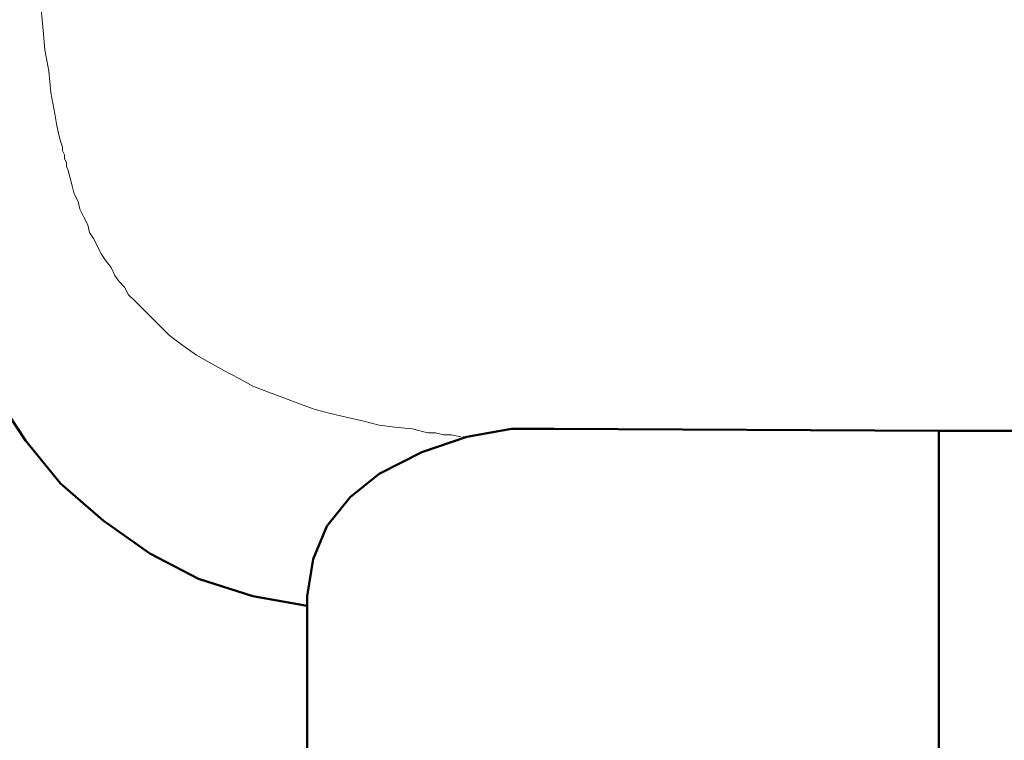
# Model space of a CAD drawing. Header units: centimetres. Extents: x -94 to 21, y -30 to 196.
# Tile 26 of 143: x -8.289 to -7.217, y -6.738 to -5.953. Entities that reach past the tile are written whole.
import ezdxf

# ---------------------------------------------------------------- set-up
doc = ezdxf.new("R2010")
doc.units = ezdxf.units.CM
doc.header["$MEASUREMENT"] = 0
doc.layers.add('Ebene 1', color=7, linetype='Continuous')

msp = doc.modelspace()

# ---------------------------------------------------------------- linework, layer by layer
at = {"layer": 'Ebene 1', "color": 252, "lineweight": 13}
for points, knots in [([(-8.26398, -5.96504), (-8.26398, -5.96504), (-8.2661, -5.94175), (-8.2661, -5.94175), (-8.2661, -5.94175), (-8.26822, -5.91847), (-8.26822, -5.91847)], [0, 0, 0, 0, 0.5, 0.5, 0.5, 1, 1, 1, 1]), ([(-8.24705, -6.07722), (-8.24705, -6.07722), (-8.24917, -6.06664), (-8.24917, -6.06664), (-8.24917, -6.06664), (-8.25128, -6.05605), (-8.25128, -6.05605)], [0, 0, 0, 0, 0.5, 0.5, 0.5, 1, 1, 1, 1]), ([(-8.23012, -6.14284), (-8.23012, -6.14284), (-8.23223, -6.13437), (-8.23223, -6.13437), (-8.23223, -6.13437), (-8.23435, -6.12591), (-8.23435, -6.12591), (-8.23435, -6.12591), (-8.23647, -6.11744), (-8.23647, -6.11744)], [0, 0, 0, 0, 0.3333333, 0.3333333, 0.3333333, 0.6666667, 0.6666667, 0.6666667, 1, 1, 1, 1]), ([(-8.2153, -6.17671), (-8.2153, -6.17671), (-8.21953, -6.16824), (-8.21953, -6.16824), (-8.21953, -6.16824), (-8.22377, -6.15977), (-8.22377, -6.15977)], [0, 0, 0, 0, 0.5, 0.5, 0.5, 1, 1, 1, 1]), ([(-8.20048, -6.20846), (-8.20048, -6.20846), (-8.20472, -6.19999), (-8.20472, -6.19999), (-8.20472, -6.19999), (-8.20895, -6.19152), (-8.20895, -6.19152)], [0, 0, 0, 0, 0.5, 0.5, 0.5, 1, 1, 1, 1]), ([(-8.1264, -6.29735), (-8.1264, -6.29735), (-8.1391, -6.28465), (-8.1391, -6.28465), (-8.1391, -6.28465), (-8.1518, -6.27195), (-8.1518, -6.27195), (-8.1518, -6.27195), (-8.1645, -6.25925), (-8.1645, -6.25925), (-8.1645, -6.25925), (-8.17085, -6.2529), (-8.17085, -6.2529)], [0, 0, 0, 0, 0.25, 0.25, 0.25, 0.5, 0.5, 0.5, 0.75, 0.75, 0.75, 1, 1, 1, 1]), ([(-8.09677, -6.31852), (-8.09677, -6.31852), (-8.11158, -6.30794), (-8.11158, -6.30794), (-8.11158, -6.30794), (-8.1264, -6.29735), (-8.1264, -6.29735)], [0, 0, 0, 0, 0.5, 0.5, 0.5, 1, 1, 1, 1]), ([(-8.06713, -6.33545), (-8.06713, -6.33545), (-8.08195, -6.32699), (-8.08195, -6.32699), (-8.08195, -6.32699), (-8.09677, -6.31852), (-8.09677, -6.31852)], [0, 0, 0, 0, 0.5, 0.5, 0.5, 1, 1, 1, 1]), ([(-7.96765, -6.37779), (-7.96765, -6.37779), (-7.98458, -6.37144), (-7.98458, -6.37144), (-7.98458, -6.37144), (-8.00152, -6.36509), (-8.00152, -6.36509), (-8.00152, -6.36509), (-8.01845, -6.35874), (-8.01845, -6.35874), (-8.01845, -6.35874), (-8.03538, -6.35239), (-8.03538, -6.35239)], [0, 0, 0, 0, 0.25, 0.25, 0.25, 0.5, 0.5, 0.5, 0.75, 0.75, 0.75, 1, 1, 1, 1]), ([(-7.80255, -6.40742), (-7.80255, -6.40742), (-7.80678, -6.40742), (-7.80678, -6.40742), (-7.80678, -6.40742), (-7.80678, -6.40742), (-7.80678, -6.40742)], [0, 0, 0, 0, 0.5, 0.5, 0.5, 1, 1, 1, 1])]:
    msp.add_open_spline(points, degree=3, knots=knots, dxfattribs=at)
for points in [[(-8.26187, -5.9862), (-8.26187, -5.9862), (-8.26398, -5.96504), (-8.26398, -5.96504)], [(-8.25763, -6.00949), (-8.25763, -6.00949), (-8.26187, -5.9862), (-8.26187, -5.9862)], [(-8.25552, -6.03277), (-8.25552, -6.03277), (-8.25763, -6.00949), (-8.25763, -6.00949)], [(-8.25128, -6.05605), (-8.25128, -6.05605), (-8.25552, -6.03277), (-8.25552, -6.03277)], [(-8.24493, -6.08569), (-8.24493, -6.08569), (-8.24705, -6.07722), (-8.24705, -6.07722)], [(-8.24282, -6.09204), (-8.24282, -6.09204), (-8.24493, -6.08569), (-8.24493, -6.08569)], [(-8.24282, -6.09627), (-8.24282, -6.09627), (-8.24282, -6.09204), (-8.24282, -6.09204)], [(-8.2407, -6.1005), (-8.2407, -6.1005), (-8.24282, -6.09627), (-8.24282, -6.09627)], [(-8.2407, -6.10474), (-8.2407, -6.10474), (-8.2407, -6.1005), (-8.2407, -6.1005)], [(-8.23858, -6.10897), (-8.23858, -6.10897), (-8.2407, -6.10474), (-8.2407, -6.10474)], [(-8.23858, -6.11321), (-8.23858, -6.11321), (-8.23858, -6.10897), (-8.23858, -6.10897)], [(-8.23647, -6.11744), (-8.23647, -6.11744), (-8.23858, -6.11321), (-8.23858, -6.11321)], [(-8.22588, -6.15131), (-8.22588, -6.15131), (-8.23012, -6.14284), (-8.23012, -6.14284)], [(-8.22377, -6.15977), (-8.22377, -6.15977), (-8.22588, -6.15131), (-8.22588, -6.15131)], [(-8.21318, -6.18517), (-8.21318, -6.18517), (-8.2153, -6.17671), (-8.2153, -6.17671)], [(-8.20895, -6.19152), (-8.20895, -6.19152), (-8.21318, -6.18517), (-8.21318, -6.18517)], [(-8.19625, -6.21481), (-8.19625, -6.21481), (-8.20048, -6.20846), (-8.20048, -6.20846)], [(-8.1899, -6.22327), (-8.1899, -6.22327), (-8.19625, -6.21481), (-8.19625, -6.21481)], [(-8.18567, -6.23174), (-8.18567, -6.23174), (-8.1899, -6.22327), (-8.1899, -6.22327)], [(-8.18143, -6.23809), (-8.18143, -6.23809), (-8.18567, -6.23174), (-8.18567, -6.23174)], [(-8.17508, -6.24444), (-8.17508, -6.24444), (-8.18143, -6.23809), (-8.18143, -6.23809)], [(-8.17085, -6.2529), (-8.17085, -6.2529), (-8.17508, -6.24444), (-8.17508, -6.24444)], [(-8.0502, -6.34392), (-8.0502, -6.34392), (-8.06713, -6.33545), (-8.06713, -6.33545)], [(-8.03538, -6.35239), (-8.03538, -6.35239), (-8.0502, -6.34392), (-8.0502, -6.34392)], [(-7.95072, -6.38202), (-7.95072, -6.38202), (-7.96765, -6.37779), (-7.96765, -6.37779)], [(-7.93378, -6.38625), (-7.93378, -6.38625), (-7.95072, -6.38202), (-7.95072, -6.38202)], [(-7.91473, -6.39049), (-7.91473, -6.39049), (-7.93378, -6.38625), (-7.93378, -6.38625)], [(-7.8978, -6.39472), (-7.8978, -6.39472), (-7.91473, -6.39049), (-7.91473, -6.39049)], [(-7.88087, -6.39684), (-7.88087, -6.39684), (-7.8978, -6.39472), (-7.8978, -6.39472)], [(-7.86182, -6.39895), (-7.86182, -6.39895), (-7.88087, -6.39684), (-7.88087, -6.39684)], [(-7.84488, -6.40319), (-7.84488, -6.40319), (-7.86182, -6.39895), (-7.86182, -6.39895)], [(-7.83642, -6.40319), (-7.83642, -6.40319), (-7.84488, -6.40319), (-7.84488, -6.40319)], [(-7.82795, -6.4053), (-7.82795, -6.4053), (-7.83642, -6.40319), (-7.83642, -6.40319)], [(-7.81948, -6.4053), (-7.81948, -6.4053), (-7.82795, -6.4053), (-7.82795, -6.4053)], [(-7.8089, -6.40742), (-7.8089, -6.40742), (-7.81948, -6.4053), (-7.81948, -6.4053)]]:
    msp.add_open_spline(points, degree=3, dxfattribs=at)
at = {"layer": 'Ebene 1', "lineweight": 50}
for points in [[(-8.28303, -6.41166), (-8.28303, -6.41166), (-8.3169, -6.36086), (-8.3169, -6.36086)], [(-7.75387, -6.39896), (-7.75387, -6.39896), (-7.80255, -6.40742), (-7.80255, -6.40742)], [(-7.7073, -6.39896), (-7.7073, -6.39896), (-7.75387, -6.39896), (-7.75387, -6.39896)], [(-7.2882, -6.40107), (-7.2882, -6.40107), (-7.7073, -6.39896), (-7.7073, -6.39896)], [(-7.2882, -6.40107), (-7.2882, -6.40107), (-7.08923, -6.40107), (-7.08923, -6.40107)], [(-7.2882, -6.78419), (-7.2882, -6.78419), (-7.2882, -6.40107), (-7.2882, -6.40107)], [(-8.24493, -6.45822), (-8.24493, -6.45822), (-8.28303, -6.41166), (-8.28303, -6.41166)], [(-7.80255, -6.40742), (-7.80255, -6.40742), (-7.85123, -6.42435), (-7.85123, -6.42435)], [(-7.85123, -6.42435), (-7.85123, -6.42435), (-7.8978, -6.44764), (-7.8978, -6.44764)], [(-7.8978, -6.44764), (-7.8978, -6.44764), (-7.92955, -6.47304), (-7.92955, -6.47304)], [(-8.19837, -6.49844), (-8.19837, -6.49844), (-8.24493, -6.45822), (-8.24493, -6.45822)], [(-7.92955, -6.47304), (-7.92955, -6.47304), (-7.95495, -6.50479), (-7.95495, -6.50479)], [(-8.14757, -6.53442), (-8.14757, -6.53442), (-8.19837, -6.49844), (-8.19837, -6.49844)], [(-7.95495, -6.50479), (-7.95495, -6.50479), (-7.96977, -6.54077), (-7.96977, -6.54077)], [(-8.09465, -6.56194), (-8.09465, -6.56194), (-8.14757, -6.53442), (-8.14757, -6.53442)], [(-7.96977, -6.54077), (-7.96977, -6.54077), (-7.97612, -6.58099), (-7.97612, -6.58099)], [(-8.03538, -6.58099), (-8.03538, -6.58099), (-8.09465, -6.56194), (-8.09465, -6.56194)], [(-7.97612, -6.59157), (-7.97612, -6.59157), (-8.03538, -6.58099), (-8.03538, -6.58099)], [(-7.97612, -6.58099), (-7.97612, -6.58099), (-7.97612, -6.59157), (-7.97612, -6.59157)], [(-7.97612, -6.92389), (-7.97612, -6.92389), (-7.97612, -6.59157), (-7.97612, -6.59157)]]:
    msp.add_open_spline(points, degree=3, dxfattribs=at)

doc.saveas('drawing.dxf')
